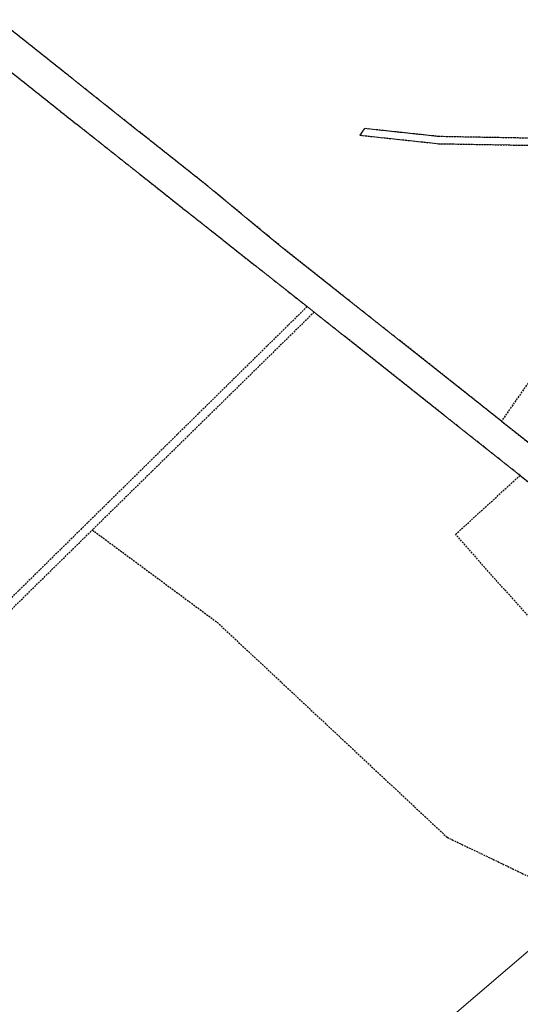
# Model space of a CAD drawing. Header units: metres. Extents: x -712710 to 14443962, y 4588557 to 14849904.
# Tile 25 of 256: x 7504663 to 7504944, y 5888164 to 5888716. Entities that reach past the tile are written whole.
import ezdxf

# ---------------------------------------------------------------- set-up
doc = ezdxf.new("R2010")
doc.units = ezdxf.units.M
doc.header["$MEASUREMENT"] = 0
doc.linetypes.add('1', pattern=[0, 0])
doc.linetypes.add('UOP', pattern=[1.5, 1, -0.5])
doc.layers.add('Dzialki', color=7, linetype='1', lineweight=13)
doc.layers.add('Kontury', color=3, linetype='UOP', lineweight=25)

msp = doc.modelspace()

# ---------------------------------------------------------------- linework, layer by layer
at = {"layer": 'Dzialki'}
for p, q in [((7504690.35, 5888684.5), (7504651.2, 5888715.6)), ((7504656.89, 5888687.5), (7504686.16, 5888664.24)), ((7504702.95, 5888674.5), (7504690.35, 5888684.5)), ((7504711.64, 5888667.59), (7504702.95, 5888674.5)), ((7504713.83, 5888665.84), (7504711.64, 5888667.59)), ((7504686.16, 5888664.24), (7504732.42, 5888627.54)), ((7504729.5, 5888653.39), (7504713.83, 5888665.84)), ((7504735.75, 5888648.43), (7504729.5, 5888653.39)), ((7504856.31, 5888654.63), (7504853.75, 5888650.88)), ((7504853.75, 5888650.88), (7504897.89, 5888646.13)), ((7504898.13, 5888650.12), (7504856.31, 5888654.63)), ((7504737.95, 5888646.69), (7504735.75, 5888648.43)), ((7504762.04, 5888627.54), (7504737.95, 5888646.69)), ((7504897.89, 5888646.13), (7504938, 5888645.39)), ((7504940.59, 5888649.35), (7504898.13, 5888650.12)), ((7504938, 5888645.39), (7504987.78, 5888644.49)), ((7504987.69, 5888648.5), (7504940.59, 5888649.35)), ((7504732.42, 5888627.54), (7504740.29, 5888621.3)), ((7504768.68, 5888622.27), (7504762.04, 5888627.54)), ((7504740.29, 5888621.3), (7504754.66, 5888609.9)), ((7504800.24, 5888596.24), (7504768.68, 5888622.27)), ((7504754.66, 5888609.9), (7504777.66, 5888591.76)), ((7504805.45, 5888591.95), (7504800.24, 5888596.24)), ((7504777.66, 5888591.76), (7504824.23, 5888554.83)), ((7504810.66, 5888587.65), (7504805.45, 5888591.95)), ((7504867.71, 5888542.47), (7504810.66, 5888587.65)), ((7504824.23, 5888554.83), (7504828.14, 5888551.72)), ((7504828.14, 5888551.72), (7504867.1, 5888520.86)), ((7504933.1, 5888490.68), (7504867.71, 5888542.47)), ((7504867.1, 5888520.86), (7504898.83, 5888495.69)), ((7504898.83, 5888495.69), (7504921.33, 5888477.85)), ((7504975.33, 5888457.24), (7504933.1, 5888490.68)), ((7504921.33, 5888477.85), (7504943.5, 5888460.28)), ((7504943.5, 5888460.28), (7504973.13, 5888436.79)), ((7505082.04, 5888308.29), (7504679.72, 5887964.37))]:
    msp.add_line(p, q, dxfattribs=at)
at = {"layer": 'Kontury'}
for p, q in [((7504690.35, 5888684.5), (7504651.2, 5888715.6)), ((7504656.89, 5888687.5), (7504686.16, 5888664.24)), ((7504702.95, 5888674.5), (7504690.35, 5888684.5)), ((7504711.64, 5888667.59), (7504702.95, 5888674.5)), ((7504713.83, 5888665.84), (7504711.64, 5888667.59)), ((7504686.16, 5888664.24), (7504732.42, 5888627.54)), ((7504729.5, 5888653.39), (7504713.83, 5888665.84)), ((7504735.75, 5888648.43), (7504729.5, 5888653.39)), ((7504856.31, 5888654.63), (7504853.75, 5888650.88)), ((7504853.75, 5888650.88), (7504897.89, 5888646.13)), ((7504898.13, 5888650.12), (7504856.31, 5888654.63)), ((7504737.95, 5888646.69), (7504735.75, 5888648.43)), ((7504762.04, 5888627.54), (7504737.95, 5888646.69)), ((7504897.89, 5888646.13), (7504938, 5888645.39)), ((7504940.59, 5888649.35), (7504898.13, 5888650.12)), ((7504938, 5888645.39), (7504987.78, 5888644.49)), ((7504987.69, 5888648.5), (7504940.59, 5888649.35)), ((7504732.42, 5888627.54), (7504754.66, 5888609.9)), ((7504768.68, 5888622.27), (7504762.04, 5888627.54)), ((7504800.24, 5888596.24), (7504768.68, 5888622.27)), ((7504754.66, 5888609.9), (7504777.66, 5888591.76)), ((7504805.45, 5888591.95), (7504800.24, 5888596.24)), ((7504777.66, 5888591.76), (7504824.23, 5888554.83)), ((7504810.66, 5888587.65), (7504805.45, 5888591.95)), ((7504867.71, 5888542.47), (7504810.66, 5888587.65)), ((7504993.54, 5888577.18), (7504933.1, 5888490.68)), ((7504824.23, 5888554.83), (7504697.95, 5888430.43)), ((7504828.14, 5888551.72), (7504703.93, 5888429.69)), ((7504867.1, 5888520.86), (7504828.14, 5888551.72)), ((7504933.1, 5888490.68), (7504867.71, 5888542.47)), ((7504898.83, 5888495.69), (7504867.1, 5888520.86)), ((7504921.33, 5888477.85), (7504898.83, 5888495.69)), ((7504933.1, 5888490.68), (7504975.33, 5888457.24)), ((7504943.5, 5888460.28), (7504921.33, 5888477.85)), ((7504907.38, 5888427.19), (7504943.5, 5888460.28)), ((7504943.5, 5888460.28), (7504973.13, 5888436.79)), ((7504697.95, 5888430.43), (7504476.97, 5888212.74)), ((7504409.37, 5888140.3), (7504703.93, 5888429.69)), ((7504703.93, 5888429.69), (7504773.83, 5888377.98)), ((7504931.71, 5888399.77), (7504907.38, 5888427.19)), ((7504967.75, 5888359.56), (7504931.71, 5888399.77)), ((7504773.83, 5888377.98), (7504902.67, 5888257.49)), ((7504902.67, 5888257.49), (7505030.39, 5888196.12))]:
    msp.add_line(p, q, dxfattribs=at)

doc.saveas('drawing.dxf')
